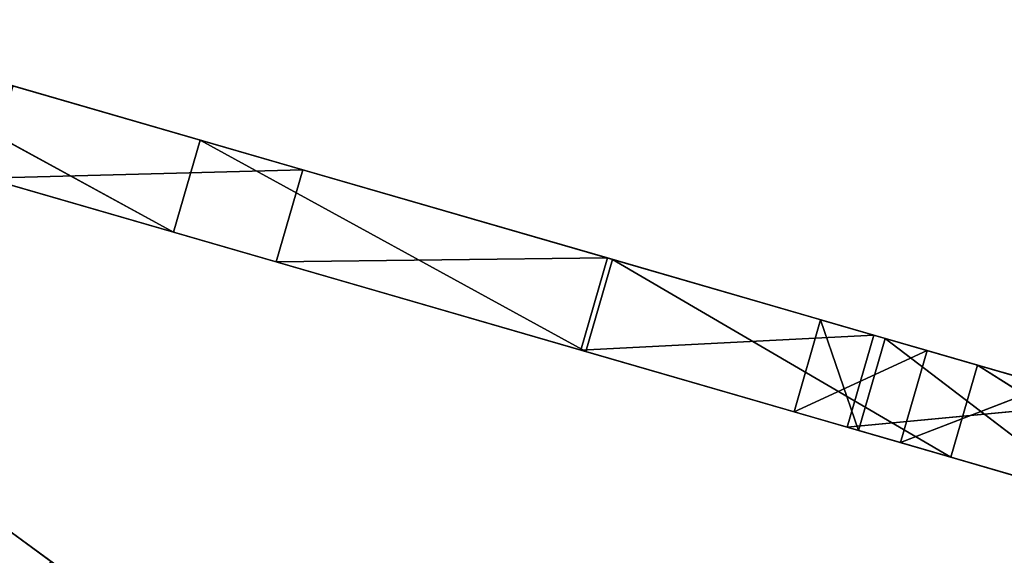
# Model space of a CAD drawing. Extents: x 856 to 1396, y -116 to 539.
# Tile 105 of 115: x 1194 to 1258, y 222 to 257. Entities that reach past the tile are written whole.
import ezdxf

# ---------------------------------------------------------------- set-up
doc = ezdxf.new("R2010")
doc.units = 0
doc.header["$LTSCALE"] = 25.4
doc.layers.get('0').update_dxf_attribs({"color": 13, "linetype": 'CONTINUOUS'})

# ---------------------------------------------------------------- blocks, each defined once
blk = doc.blocks.new('IKA-D-4174_STL')
at = {"color": 43}
for p, q in [((511.329, 1383.576, 345.315), (504.385, 1383.978, 347.325)), ((504.385, 1383.978, 347.325), (513.067, 1383.576, 351.319)), ((504.385, 1383.978, 347.325), (513.067, 1383.576, 351.319)), ((504.385, 1383.978, 347.325), (506.123, 1383.978, 353.328)), ((504.385, 1383.978, 347.325), (506.123, 1383.978, 353.328)), ((504.385, 1383.978, 347.325), (508.601, 1381.971, 346.105)), ((504.385, 1383.978, 347.325), (508.601, 1381.971, 346.105)), ((511.329, 1383.576, 345.315), (504.385, 1383.978, 347.325)), ((506.123, 1383.978, 353.328), (513.067, 1383.576, 351.319)), ((508.601, 1381.971, 346.105), (506.123, 1383.978, 353.328)), ((508.601, 1381.971, 346.105), (506.123, 1383.978, 353.328)), ((510.338, 1381.971, 352.108), (506.123, 1383.978, 353.328)), ((506.123, 1383.978, 353.328), (513.067, 1383.576, 351.319)), ((510.338, 1381.971, 352.108), (506.123, 1383.978, 353.328)), ((511.329, 1383.576, 345.315), (508.601, 1381.971, 346.105)), ((511.329, 1383.576, 345.315), (508.601, 1381.971, 346.105)), ((513.067, 1383.576, 351.319), (510.338, 1381.971, 352.108)), ((513.067, 1383.576, 351.319), (510.338, 1381.971, 352.108)), ((519.229, 1382.361, 343.029), (511.329, 1383.576, 345.315)), ((511.329, 1383.576, 345.315), (520.967, 1382.361, 349.032)), ((511.329, 1383.576, 345.315), (520.967, 1382.361, 349.032)), ((511.329, 1383.576, 345.315), (513.067, 1383.576, 351.319)), ((511.329, 1383.576, 345.315), (513.067, 1383.576, 351.319)), ((511.329, 1383.576, 345.315), (524.066, 1374.671, 341.629)), ((511.329, 1383.576, 345.315), (524.066, 1374.671, 341.629)), ((519.229, 1382.361, 343.029), (511.329, 1383.576, 345.315)), ((513.067, 1383.576, 351.319), (520.967, 1382.361, 349.032)), ((513.067, 1383.576, 351.319), (520.967, 1382.361, 349.032)), ((520.967, 1382.361, 349.032), (510.338, 1381.971, 352.108)), ((520.967, 1382.361, 349.032), (510.338, 1381.971, 352.108)), ((508.601, 1381.971, 346.105), (510.338, 1381.971, 352.108)), ((508.601, 1381.971, 346.105), (510.338, 1381.971, 352.108)), ((508.601, 1381.971, 346.105), (524.066, 1374.671, 341.629)), ((508.601, 1381.971, 346.105), (524.066, 1374.671, 341.629)), ((524.066, 1374.671, 341.629), (510.338, 1381.971, 352.108)), ((524.066, 1374.671, 341.629), (510.338, 1381.971, 352.108)), ((525.804, 1374.671, 347.632), (510.338, 1381.971, 352.108)), ((525.804, 1374.671, 347.632), (510.338, 1381.971, 352.108)), ((523.065, 1109.641, 341.919), (507.849, 1101.453, 346.322)), ((507.849, 1101.453, 346.322), (524.803, 1109.641, 347.922)), ((507.849, 1101.453, 346.322), (524.803, 1109.641, 347.922)), ((523.065, 1109.641, 341.919), (507.849, 1101.453, 346.322)), ((509.587, 1101.453, 352.326), (524.803, 1109.641, 347.922)), ((509.587, 1101.453, 352.326), (524.803, 1109.641, 347.922)), ((524.803, 1109.641, 347.922), (516.348, 1095.146, 350.369)), ((524.803, 1109.641, 347.922), (516.348, 1095.146, 350.369)), ((535.319, 1106.153, 338.372), (507.849, 1101.453, 346.322)), ((535.319, 1106.153, 338.372), (507.849, 1101.453, 346.322)), ((514.61, 1095.146, 344.365), (535.319, 1106.153, 338.372)), ((514.61, 1095.146, 344.365), (535.319, 1106.153, 338.372)), ((535.319, 1106.153, 338.372), (516.348, 1095.146, 350.369)), ((535.319, 1106.153, 338.372), (516.348, 1095.146, 350.369)), ((537.057, 1106.153, 344.376), (516.348, 1095.146, 350.369)), ((537.057, 1106.153, 344.376), (516.348, 1095.146, 350.369)), ((507.849, 1101.453, 346.322), (490.477, 1092.84, 351.35)), ((490.477, 1092.84, 351.35), (509.587, 1101.453, 352.326)), ((490.477, 1092.84, 351.35), (509.587, 1101.453, 352.326)), ((507.849, 1101.453, 346.322), (490.477, 1092.84, 351.35)), ((492.215, 1092.84, 357.353), (509.587, 1101.453, 352.326)), ((492.215, 1092.84, 357.353), (509.587, 1101.453, 352.326)), ((509.587, 1101.453, 352.326), (492.552, 1083.396, 357.256)), ((509.587, 1101.453, 352.326), (492.552, 1083.396, 357.256)), ((507.849, 1101.453, 346.322), (509.587, 1101.453, 352.326)), ((507.849, 1101.453, 346.322), (509.587, 1101.453, 352.326)), ((514.61, 1095.146, 344.365), (507.849, 1101.453, 346.322)), ((514.61, 1095.146, 344.365), (507.849, 1101.453, 346.322)), ((509.587, 1101.453, 352.326), (516.348, 1095.146, 350.369)), ((509.587, 1101.453, 352.326), (516.348, 1095.146, 350.369)), ((514.61, 1095.146, 344.365), (490.477, 1092.84, 351.35)), ((514.61, 1095.146, 344.365), (490.477, 1092.84, 351.35)), ((490.815, 1083.396, 351.252), (514.61, 1095.146, 344.365)), ((490.815, 1083.396, 351.252), (514.61, 1095.146, 344.365)), ((514.61, 1095.146, 344.365), (492.552, 1083.396, 357.256)), ((514.61, 1095.146, 344.365), (492.552, 1083.396, 357.256)), ((516.348, 1095.146, 350.369), (492.552, 1083.396, 357.256)), ((516.348, 1095.146, 350.369), (492.552, 1083.396, 357.256)), ((514.61, 1095.146, 344.365), (516.348, 1095.146, 350.369)), ((514.61, 1095.146, 344.365), (516.348, 1095.146, 350.369)), ((492.215, 1092.84, 357.353), (465.668, 1071.015, 365.036)), ((492.215, 1092.84, 357.353), (465.668, 1071.015, 365.036)), ((490.477, 1092.84, 351.35), (470.611, 1083.671, 357.099)), ((470.611, 1083.671, 357.099), (492.215, 1092.84, 357.353)), ((470.611, 1083.671, 357.099), (492.215, 1092.84, 357.353)), ((490.477, 1092.84, 351.35), (470.611, 1083.671, 357.099)), ((472.348, 1083.671, 363.103), (492.215, 1092.84, 357.353)), ((472.348, 1083.671, 363.103), (492.215, 1092.84, 357.353)), ((490.477, 1092.84, 351.35), (492.215, 1092.84, 357.353)), ((490.477, 1092.84, 351.35), (492.215, 1092.84, 357.353)), ((490.815, 1083.396, 351.252), (490.477, 1092.84, 351.35)), ((490.815, 1083.396, 351.252), (490.477, 1092.84, 351.35)), ((492.215, 1092.84, 357.353), (492.552, 1083.396, 357.256)), ((492.215, 1092.84, 357.353), (492.552, 1083.396, 357.256)), ((444.033, 1075.562, 346.263), (458.925, 1083.268, 335.387)), ((444.033, 1075.562, 346.263), (458.925, 1083.268, 335.387)), ((470.611, 1083.671, 357.099), (451.728, 1075.449, 362.564)), ((451.728, 1075.449, 362.564), (472.348, 1083.671, 363.103)), ((451.728, 1075.449, 362.564), (472.348, 1083.671, 363.103)), ((470.611, 1083.671, 357.099), (451.728, 1075.449, 362.564)), ((453.465, 1075.449, 368.568), (472.348, 1083.671, 363.103)), ((453.465, 1075.449, 368.568), (472.348, 1083.671, 363.103)), ((463.931, 1071.015, 359.033), (470.611, 1083.671, 357.099)), ((463.931, 1071.015, 359.033), (470.611, 1083.671, 357.099)), ((463.931, 1071.015, 359.033), (490.815, 1083.396, 351.252)), ((463.931, 1071.015, 359.033), (490.815, 1083.396, 351.252)), ((472.348, 1083.671, 363.103), (465.668, 1071.015, 365.036)), ((472.348, 1083.671, 363.103), (465.668, 1071.015, 365.036)), ((490.815, 1083.396, 351.252), (465.668, 1071.015, 365.036)), ((490.815, 1083.396, 351.252), (465.668, 1071.015, 365.036)), ((492.552, 1083.396, 357.256), (465.668, 1071.015, 365.036)), ((492.552, 1083.396, 357.256), (465.668, 1071.015, 365.036)), ((470.611, 1083.671, 357.099), (472.348, 1083.671, 363.103)), ((470.611, 1083.671, 357.099), (472.348, 1083.671, 363.103)), ((490.815, 1083.396, 351.252), (470.611, 1083.671, 357.099)), ((490.815, 1083.396, 351.252), (470.611, 1083.671, 357.099)), ((490.815, 1083.396, 351.252), (492.552, 1083.396, 357.256)), ((490.815, 1083.396, 351.252), (492.552, 1083.396, 357.256)), ((444.033, 1075.562, 346.263), (455.944, 1072.011, 337.565)), ((444.033, 1075.562, 346.263), (455.944, 1072.011, 337.565)), ((463.931, 1071.015, 359.033), (451.728, 1075.449, 362.564)), ((463.931, 1071.015, 359.033), (451.728, 1075.449, 362.564)), ((453.465, 1075.449, 368.568), (465.668, 1071.015, 365.036)), ((453.465, 1075.449, 368.568), (465.668, 1071.015, 365.036)), ((455.944, 1072.011, 337.565), (433.369, 1060.36, 354.051)), ((455.944, 1072.011, 337.565), (433.369, 1060.36, 354.051)), ((463.931, 1071.015, 359.033), (427.366, 1065.367, 369.615)), ((463.931, 1071.015, 359.033), (427.366, 1065.367, 369.615)), ((436.801, 1059.306, 366.884), (463.931, 1071.015, 359.033)), ((436.801, 1059.306, 366.884), (463.931, 1071.015, 359.033)), ((463.931, 1071.015, 359.033), (438.538, 1059.306, 372.888)), ((463.931, 1071.015, 359.033), (438.538, 1059.306, 372.888)), ((465.668, 1071.015, 365.036), (438.538, 1059.306, 372.888)), ((465.668, 1071.015, 365.036), (438.538, 1059.306, 372.888)), ((463.931, 1071.015, 359.033), (465.668, 1071.015, 365.036)), ((463.931, 1071.015, 359.033), (465.668, 1071.015, 365.036))]:
    blk.add_line(p, q, dxfattribs=at)
mesh = blk.add_polyface(dxfattribs=at)
corners = [(513.067, 1383.576, 351.319), (511.329, 1383.576, 345.315), (504.385, 1383.978, 347.325)]
mesh.append_faces([[corners[k] for k in face] for face in [(0, 1, 2)]], dxfattribs={"color": 43})
mesh = blk.add_polyface(dxfattribs=at)
corners = [(506.123, 1383.978, 353.328), (513.067, 1383.576, 351.319), (504.385, 1383.978, 347.325)]
mesh.append_faces([[corners[k] for k in face] for face in [(0, 1, 2)]], dxfattribs={"color": 43})
mesh = blk.add_polyface(dxfattribs=at)
corners = [(506.123, 1383.978, 353.328), (504.385, 1383.978, 347.325), (508.601, 1381.971, 346.105)]
mesh.append_faces([[corners[k] for k in face] for face in [(0, 1, 2)]], dxfattribs={"color": 43})
mesh = blk.add_polyface(dxfattribs=at)
corners = [(511.329, 1383.576, 345.315), (508.601, 1381.971, 346.105), (504.385, 1383.978, 347.325)]
mesh.append_faces([[corners[k] for k in face] for face in [(0, 1, 2)]], dxfattribs={"color": 43})
mesh = blk.add_polyface(dxfattribs=at)
corners = [(506.123, 1383.978, 353.328), (508.601, 1381.971, 346.105), (510.338, 1381.971, 352.108)]
mesh.append_faces([[corners[k] for k in face] for face in [(0, 1, 2)]], dxfattribs={"color": 43})
mesh = blk.add_polyface(dxfattribs=at)
corners = [(513.067, 1383.576, 351.319), (506.123, 1383.978, 353.328), (510.338, 1381.971, 352.108)]
mesh.append_faces([[corners[k] for k in face] for face in [(0, 1, 2)]], dxfattribs={"color": 43})
mesh = blk.add_polyface(dxfattribs=at)
corners = [(524.066, 1374.671, 341.629), (508.601, 1381.971, 346.105), (511.329, 1383.576, 345.315)]
mesh.append_faces([[corners[k] for k in face] for face in [(0, 1, 2)]], dxfattribs={"color": 43})
mesh = blk.add_polyface(dxfattribs=at)
corners = [(520.967, 1382.361, 349.032), (513.067, 1383.576, 351.319), (510.338, 1381.971, 352.108)]
mesh.append_faces([[corners[k] for k in face] for face in [(0, 1, 2)]], dxfattribs={"color": 43})
mesh = blk.add_polyface(dxfattribs=at)
corners = [(520.967, 1382.361, 349.032), (519.229, 1382.361, 343.029), (511.329, 1383.576, 345.315)]
mesh.append_faces([[corners[k] for k in face] for face in [(0, 1, 2)]], dxfattribs={"color": 43})
mesh = blk.add_polyface(dxfattribs=at)
corners = [(513.067, 1383.576, 351.319), (520.967, 1382.361, 349.032), (511.329, 1383.576, 345.315)]
mesh.append_faces([[corners[k] for k in face] for face in [(0, 1, 2)]], dxfattribs={"color": 43})
mesh = blk.add_polyface(dxfattribs=at)
corners = [(524.066, 1374.671, 341.629), (511.329, 1383.576, 345.315), (519.229, 1382.361, 343.029)]
mesh.append_faces([[corners[k] for k in face] for face in [(0, 1, 2)]], dxfattribs={"color": 43})
mesh = blk.add_polyface(dxfattribs=at)
corners = [(525.804, 1374.671, 347.632), (520.967, 1382.361, 349.032), (510.338, 1381.971, 352.108)]
mesh.append_faces([[corners[k] for k in face] for face in [(0, 1, 2)]], dxfattribs={"color": 43})
mesh = blk.add_polyface(dxfattribs=at)
corners = [(510.338, 1381.971, 352.108), (508.601, 1381.971, 346.105), (524.066, 1374.671, 341.629)]
mesh.append_faces([[corners[k] for k in face] for face in [(0, 1, 2)]], dxfattribs={"color": 43})
mesh = blk.add_polyface(dxfattribs=at)
corners = [(510.338, 1381.971, 352.108), (524.066, 1374.671, 341.629), (525.804, 1374.671, 347.632)]
mesh.append_faces([[corners[k] for k in face] for face in [(0, 1, 2)]], dxfattribs={"color": 43})
mesh = blk.add_polyface(dxfattribs=at)
corners = [(524.803, 1109.641, 347.922), (523.065, 1109.641, 341.919), (507.849, 1101.453, 346.322)]
mesh.append_faces([[corners[k] for k in face] for face in [(0, 1, 2)]], dxfattribs={"color": 43})
mesh = blk.add_polyface(dxfattribs=at)
corners = [(509.587, 1101.453, 352.326), (524.803, 1109.641, 347.922), (507.849, 1101.453, 346.322)]
mesh.append_faces([[corners[k] for k in face] for face in [(0, 1, 2)]], dxfattribs={"color": 43})
mesh = blk.add_polyface(dxfattribs=at)
corners = [(535.319, 1106.153, 338.372), (507.849, 1101.453, 346.322), (523.065, 1109.641, 341.919)]
mesh.append_faces([[corners[k] for k in face] for face in [(0, 1, 2)]], dxfattribs={"color": 43})
mesh = blk.add_polyface(dxfattribs=at)
corners = [(524.803, 1109.641, 347.922), (509.587, 1101.453, 352.326), (516.348, 1095.146, 350.369)]
mesh.append_faces([[corners[k] for k in face] for face in [(0, 1, 2)]], dxfattribs={"color": 43})
mesh = blk.add_polyface(dxfattribs=at)
corners = [(537.057, 1106.153, 344.376), (524.803, 1109.641, 347.922), (516.348, 1095.146, 350.369)]
mesh.append_faces([[corners[k] for k in face] for face in [(0, 1, 2)]], dxfattribs={"color": 43})
mesh = blk.add_polyface(dxfattribs=at)
corners = [(535.319, 1106.153, 338.372), (514.61, 1095.146, 344.365), (507.849, 1101.453, 346.322)]
mesh.append_faces([[corners[k] for k in face] for face in [(0, 1, 2)]], dxfattribs={"color": 43})
mesh = blk.add_polyface(dxfattribs=at)
corners = [(516.348, 1095.146, 350.369), (514.61, 1095.146, 344.365), (535.319, 1106.153, 338.372)]
mesh.append_faces([[corners[k] for k in face] for face in [(0, 1, 2)]], dxfattribs={"color": 43})
mesh = blk.add_polyface(dxfattribs=at)
corners = [(516.348, 1095.146, 350.369), (535.319, 1106.153, 338.372), (537.057, 1106.153, 344.376)]
mesh.append_faces([[corners[k] for k in face] for face in [(0, 1, 2)]], dxfattribs={"color": 43})
mesh = blk.add_polyface(dxfattribs=at)
corners = [(509.587, 1101.453, 352.326), (507.849, 1101.453, 346.322), (490.477, 1092.84, 351.35)]
mesh.append_faces([[corners[k] for k in face] for face in [(0, 1, 2)]], dxfattribs={"color": 43})
mesh = blk.add_polyface(dxfattribs=at)
corners = [(492.215, 1092.84, 357.353), (509.587, 1101.453, 352.326), (490.477, 1092.84, 351.35)]
mesh.append_faces([[corners[k] for k in face] for face in [(0, 1, 2)]], dxfattribs={"color": 43})
mesh = blk.add_polyface(dxfattribs=at)
corners = [(514.61, 1095.146, 344.365), (490.477, 1092.84, 351.35), (507.849, 1101.453, 346.322)]
mesh.append_faces([[corners[k] for k in face] for face in [(0, 1, 2)]], dxfattribs={"color": 43})
mesh = blk.add_polyface(dxfattribs=at)
corners = [(509.587, 1101.453, 352.326), (492.215, 1092.84, 357.353), (492.552, 1083.396, 357.256)]
mesh.append_faces([[corners[k] for k in face] for face in [(0, 1, 2)]], dxfattribs={"color": 43})
mesh = blk.add_polyface(dxfattribs=at)
corners = [(516.348, 1095.146, 350.369), (509.587, 1101.453, 352.326), (492.552, 1083.396, 357.256)]
mesh.append_faces([[corners[k] for k in face] for face in [(0, 1, 2)]], dxfattribs={"color": 43})
mesh = blk.add_polyface(dxfattribs=at)
corners = [(514.61, 1095.146, 344.365), (490.815, 1083.396, 351.252), (490.477, 1092.84, 351.35)]
mesh.append_faces([[corners[k] for k in face] for face in [(0, 1, 2)]], dxfattribs={"color": 43})
mesh = blk.add_polyface(dxfattribs=at)
corners = [(492.552, 1083.396, 357.256), (490.815, 1083.396, 351.252), (514.61, 1095.146, 344.365)]
mesh.append_faces([[corners[k] for k in face] for face in [(0, 1, 2)]], dxfattribs={"color": 43})
mesh = blk.add_polyface(dxfattribs=at)
corners = [(492.552, 1083.396, 357.256), (514.61, 1095.146, 344.365), (516.348, 1095.146, 350.369)]
mesh.append_faces([[corners[k] for k in face] for face in [(0, 1, 2)]], dxfattribs={"color": 43})
mesh = blk.add_polyface(dxfattribs=at)
corners = [(492.552, 1083.396, 357.256), (492.215, 1092.84, 357.353), (465.668, 1071.015, 365.036)]
mesh.append_faces([[corners[k] for k in face] for face in [(0, 1, 2)]], dxfattribs={"color": 43})
mesh = blk.add_polyface(dxfattribs=at)
corners = [(492.215, 1092.84, 357.353), (472.348, 1083.671, 363.103), (465.668, 1071.015, 365.036)]
mesh.append_faces([[corners[k] for k in face] for face in [(0, 1, 2)]], dxfattribs={"color": 43})
mesh = blk.add_polyface(dxfattribs=at)
corners = [(492.215, 1092.84, 357.353), (490.477, 1092.84, 351.35), (470.611, 1083.671, 357.099)]
mesh.append_faces([[corners[k] for k in face] for face in [(0, 1, 2)]], dxfattribs={"color": 43})
mesh = blk.add_polyface(dxfattribs=at)
corners = [(472.348, 1083.671, 363.103), (492.215, 1092.84, 357.353), (470.611, 1083.671, 357.099)]
mesh.append_faces([[corners[k] for k in face] for face in [(0, 1, 2)]], dxfattribs={"color": 43})
mesh = blk.add_polyface(dxfattribs=at)
corners = [(490.815, 1083.396, 351.252), (470.611, 1083.671, 357.099), (490.477, 1092.84, 351.35)]
mesh.append_faces([[corners[k] for k in face] for face in [(0, 1, 2)]], dxfattribs={"color": 43})
mesh = blk.add_polyface(dxfattribs=at)
corners = [(440.347, 1075.562, 341.216), (458.925, 1083.268, 335.387), (455.239, 1083.268, 330.34)]
mesh.append_faces([[corners[k] for k in face] for face in [(0, 1, 2)]], dxfattribs={"color": 43})
mesh = blk.add_polyface(dxfattribs=at)
corners = [(444.033, 1075.562, 346.263), (458.925, 1083.268, 335.387), (440.347, 1075.562, 341.216)]
mesh.append_faces([[corners[k] for k in face] for face in [(0, 1, 2)]], dxfattribs={"color": 43})
mesh = blk.add_polyface(dxfattribs=at)
corners = [(455.239, 1083.268, 330.34), (452.257, 1072.011, 332.517), (440.347, 1075.562, 341.216)]
mesh.append_faces([[corners[k] for k in face] for face in [(0, 1, 2)]], dxfattribs={"color": 43})
mesh = blk.add_polyface(dxfattribs=at)
corners = [(458.925, 1083.268, 335.387), (444.033, 1075.562, 346.263), (455.944, 1072.011, 337.565)]
mesh.append_faces([[corners[k] for k in face] for face in [(0, 1, 2)]], dxfattribs={"color": 43})
mesh = blk.add_polyface(dxfattribs=at)
corners = [(472.348, 1083.671, 363.103), (470.611, 1083.671, 357.099), (451.728, 1075.449, 362.564)]
mesh.append_faces([[corners[k] for k in face] for face in [(0, 1, 2)]], dxfattribs={"color": 43})
mesh = blk.add_polyface(dxfattribs=at)
corners = [(453.465, 1075.449, 368.568), (472.348, 1083.671, 363.103), (451.728, 1075.449, 362.564)]
mesh.append_faces([[corners[k] for k in face] for face in [(0, 1, 2)]], dxfattribs={"color": 43})
mesh = blk.add_polyface(dxfattribs=at)
corners = [(470.611, 1083.671, 357.099), (463.931, 1071.015, 359.033), (451.728, 1075.449, 362.564)]
mesh.append_faces([[corners[k] for k in face] for face in [(0, 1, 2)]], dxfattribs={"color": 43})
mesh = blk.add_polyface(dxfattribs=at)
corners = [(472.348, 1083.671, 363.103), (453.465, 1075.449, 368.568), (465.668, 1071.015, 365.036)]
mesh.append_faces([[corners[k] for k in face] for face in [(0, 1, 2)]], dxfattribs={"color": 43})
mesh = blk.add_polyface(dxfattribs=at)
corners = [(490.815, 1083.396, 351.252), (463.931, 1071.015, 359.033), (470.611, 1083.671, 357.099)]
mesh.append_faces([[corners[k] for k in face] for face in [(0, 1, 2)]], dxfattribs={"color": 43})
mesh = blk.add_polyface(dxfattribs=at)
corners = [(465.668, 1071.015, 365.036), (463.931, 1071.015, 359.033), (490.815, 1083.396, 351.252)]
mesh.append_faces([[corners[k] for k in face] for face in [(0, 1, 2)]], dxfattribs={"color": 43})
mesh = blk.add_polyface(dxfattribs=at)
corners = [(465.668, 1071.015, 365.036), (490.815, 1083.396, 351.252), (492.552, 1083.396, 357.256)]
mesh.append_faces([[corners[k] for k in face] for face in [(0, 1, 2)]], dxfattribs={"color": 43})
mesh = blk.add_polyface(dxfattribs=at)
corners = [(463.931, 1071.015, 359.033), (427.366, 1065.367, 369.615), (451.728, 1075.449, 362.564)]
mesh.append_faces([[corners[k] for k in face] for face in [(0, 1, 2)]], dxfattribs={"color": 43})
mesh = blk.add_polyface(dxfattribs=at)
corners = [(455.944, 1072.011, 337.565), (444.033, 1075.562, 346.263), (433.369, 1060.36, 354.051)]
mesh.append_faces([[corners[k] for k in face] for face in [(0, 1, 2)]], dxfattribs={"color": 43})
mesh = blk.add_polyface(dxfattribs=at)
corners = [(465.668, 1071.015, 365.036), (453.465, 1075.449, 368.568), (438.538, 1059.306, 372.888)]
mesh.append_faces([[corners[k] for k in face] for face in [(0, 1, 2)]], dxfattribs={"color": 43})
mesh = blk.add_polyface(dxfattribs=at)
corners = [(433.369, 1060.36, 354.051), (452.257, 1072.011, 332.517), (455.944, 1072.011, 337.565)]
mesh.append_faces([[corners[k] for k in face] for face in [(0, 1, 2)]], dxfattribs={"color": 43})
mesh = blk.add_polyface(dxfattribs=at)
corners = [(463.931, 1071.015, 359.033), (436.801, 1059.306, 366.884), (427.366, 1065.367, 369.615)]
mesh.append_faces([[corners[k] for k in face] for face in [(0, 1, 2)]], dxfattribs={"color": 43})
mesh = blk.add_polyface(dxfattribs=at)
corners = [(438.538, 1059.306, 372.888), (436.801, 1059.306, 366.884), (463.931, 1071.015, 359.033)]
mesh.append_faces([[corners[k] for k in face] for face in [(0, 1, 2)]], dxfattribs={"color": 43})
mesh = blk.add_polyface(dxfattribs=at)
corners = [(438.538, 1059.306, 372.888), (463.931, 1071.015, 359.033), (465.668, 1071.015, 365.036)]
mesh.append_faces([[corners[k] for k in face] for face in [(0, 1, 2)]], dxfattribs={"color": 43})

msp = doc.modelspace()

# ---------------------------------------------------------------- block references
at = {"color": 0, "extrusion": (0, 1, -4.996e-16), "rotation": 180}
msp.add_blockref('IKA-D-4174_STL', (-740.325, 3944.307, -115.555), dxfattribs=at)

doc.saveas('drawing.dxf')
